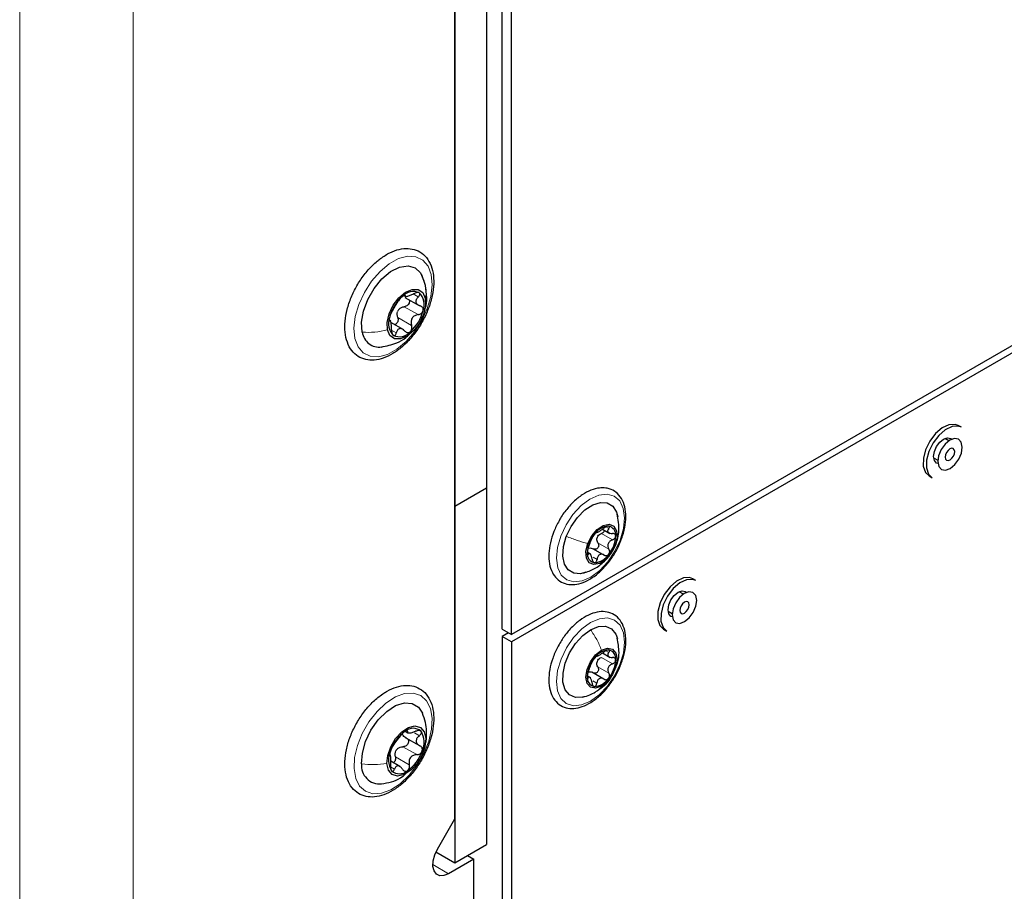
# Paper-space layout 'Blatt2' of a CAD drawing. Header units: millimetres. Extents: x 5 to 418, y 2 to 292.
# Tile 71 of 88: x 283 to 306, y 114 to 134. Entities that reach past the tile are written whole.
import ezdxf

# ---------------------------------------------------------------- set-up
doc = ezdxf.new("R2010")
doc.units = ezdxf.units.MM

psp = doc.layouts.new('Blatt2')

# ---------------------------------------------------------------- linework, layer by layer
at = {"color": 7, "linetype": 'Continuous', "lineweight": 18}
for p, q in [((283.452, 73.745), (283.452, 216.639)), ((285.997, 216.639), (285.997, 73.745)), ((292.275, 127.59), (292.39, 127.524)), ((292.076, 127.305), (292.388, 127.126)), ((291.739, 126.993), (291.748, 126.988)), ((291.928, 127.062), (292.239, 126.883)), ((291.792, 126.775), (291.896, 126.715)), ((296.596, 122.367), (296.659, 122.33)), ((296.496, 122.219), (296.744, 122.076)), ((296.418, 122.01), (296.665, 121.867)), ((296.816, 121.981), (296.804, 121.953)), ((296.181, 121.769), (296.205, 121.755)), ((296.308, 121.687), (296.397, 121.636)), ((296.598, 119.589), (296.662, 119.552)), ((296.414, 119.228), (296.661, 119.085)), ((296.495, 119.436), (296.743, 119.294)), ((296.181, 118.997), (296.204, 118.984)), ((296.303, 118.91), (296.392, 118.858)), ((292.122, 117.795), (292.147, 117.781)), ((292.303, 117.745), (292.413, 117.682)), ((292.575, 117.787), (292.556, 117.621)), ((292.045, 117.437), (292.356, 117.258)), ((291.877, 117.212), (292.188, 117.032)), ((291.768, 116.982), (291.854, 116.932)), ((292.715, 114.791), (293.068, 114.587))]:
    psp.add_line(p, q, dxfattribs=at)
at = {"color": 7, "linetype": 'Continuous', "lineweight": 25}
for p, q in [((293.21, 115.818), (293.21, 211.821)), ((293.917, 211.266), (293.917, 123.242)), ((293.21, 210.857), (293.21, 122.834)), ((294.271, 120.074), (294.271, 166.617)), ((294.483, 119.952), (294.483, 166.495)), ((317.732, 133.374), (294.483, 119.952)), ((317.732, 133.21), (294.483, 119.789)), ((292.55, 127.777), (292.467, 128.02)), ((292.081, 127.548), (292.12, 127.525)), ((292.09, 127.514), (292.407, 127.331)), ((291.776, 126.979), (291.741, 126.999)), ((292.063, 126.784), (291.777, 126.95)), ((304.567, 124.599), (304.496, 124.64)), ((304.288, 124.295), (304.195, 124.349)), ((303.945, 123.916), (304.038, 123.862)), ((303.844, 123.509), (303.914, 123.468)), ((293.21, 122.834), (293.917, 123.242)), ((293.917, 123.242), (293.917, 115.24)), ((293.21, 122.834), (293.21, 114.832)), ((296.522, 122.317), (296.688, 122.221)), ((296.311, 121.875), (296.559, 121.732)), ((296.261, 121.752), (296.189, 121.794)), ((298.613, 121.162), (298.543, 121.203)), ((298.334, 120.858), (298.241, 120.912)), ((297.991, 120.479), (298.084, 120.425)), ((294.271, 120.074), (294.483, 119.952)), ((294.412, 119.993), (294.271, 119.911)), ((294.483, 119.789), (294.271, 119.911)), ((294.271, 119.911), (294.271, 94.5)), ((297.89, 120.072), (297.96, 120.031)), ((294.483, 119.789), (294.483, 94.378)), ((296.521, 119.538), (296.691, 119.44)), ((296.258, 118.98), (296.187, 119.021)), ((296.552, 118.953), (296.279, 119.111)), ((292.098, 117.782), (292.155, 117.75)), ((292.099, 117.644), (292.416, 117.461)), ((291.972, 116.995), (291.773, 117.11)), ((292.818, 115.14), (293.21, 115.818)), ((292.786, 115.077), (293.21, 114.832)), ((292.786, 115.077), (292.786, 115.077)), ((293.21, 114.832), (293.917, 115.24)), ((293.634, 114.914), (293.068, 114.587)), ((293.493, 114.995), (293.634, 114.914)), ((293.634, 84.093), (293.634, 114.914))]:
    psp.add_line(p, q, dxfattribs=at)
at = {"color": 7, "linetype": 'Continuous', "lineweight": 18, "flags": 128}
for points in [[(292.68, 128.024), (292.701, 127.794), (292.671, 127.535), (292.591, 127.263), (292.468, 126.993), (292.306, 126.742), (292.117, 126.524), (291.911, 126.352), (291.7, 126.235), (291.496, 126.181), (291.311, 126.192), (291.155, 126.268), (291.039, 126.405), (290.968, 126.594), (290.947, 126.825), (290.977, 127.084), (291.056, 127.356), (291.18, 127.625), (291.341, 127.876), (291.531, 128.094), (291.737, 128.266), (291.948, 128.383), (292.152, 128.437), (292.337, 128.426), (292.492, 128.35), (292.609, 128.214), (292.68, 128.024)], [(296.918, 122.072), (296.799, 121.818), (296.643, 121.585), (296.46, 121.388), (296.262, 121.241), (296.064, 121.153), (295.879, 121.131), (295.719, 121.175), (295.595, 121.284), (295.516, 121.45), (295.487, 121.661), (295.51, 121.903), (295.583, 122.159), (295.702, 122.413), (295.858, 122.646), (296.041, 122.843), (296.238, 122.99), (296.436, 123.078), (296.622, 123.1), (296.782, 123.056), (296.906, 122.947), (296.985, 122.781), (297.014, 122.57), (296.991, 122.328), (296.918, 122.072)], [(296.249, 118.456), (296.051, 118.373), (295.867, 118.355), (295.709, 118.405), (295.588, 118.518), (295.512, 118.687), (295.487, 118.9), (295.513, 119.144), (295.59, 119.401), (295.712, 119.653), (295.87, 119.884), (296.054, 120.078), (296.252, 120.222), (296.45, 120.306), (296.634, 120.323), (296.792, 120.274), (296.913, 120.161), (296.988, 119.992), (297.014, 119.778), (296.988, 119.535), (296.911, 119.278), (296.789, 119.025), (296.631, 118.794), (296.446, 118.6), (296.249, 118.456)], [(292.699, 118.078), (292.686, 117.827), (292.624, 117.557), (292.514, 117.285), (292.365, 117.026), (292.184, 116.796), (291.983, 116.606), (291.772, 116.47), (291.564, 116.393), (291.371, 116.382), (291.204, 116.436), (291.074, 116.553), (290.987, 116.726), (290.949, 116.944), (290.961, 117.194), (291.024, 117.464), (291.133, 117.736), (291.283, 117.995), (291.464, 118.226), (291.665, 118.415), (291.876, 118.552), (292.084, 118.628), (292.277, 118.639), (292.443, 118.585), (292.574, 118.468), (292.661, 118.296), (292.699, 118.078)]]:
    psp.add_lwpolyline(points, dxfattribs=at)
at = {"color": 7, "linetype": 'Continuous', "lineweight": 25, "flags": 128}
for points in [[(291.134, 126.732), (291.118, 126.955), (291.16, 127.206), (291.255, 127.466), (291.397, 127.713), (291.573, 127.927), (291.769, 128.092), (291.97, 128.192), (292.159, 128.222), (292.321, 128.177), (292.442, 128.062), (292.514, 127.886)], [(291.696, 126.782), (291.689, 126.953), (291.734, 127.146), (291.826, 127.337), (291.953, 127.505), (292.101, 127.629), (292.251, 127.693), (292.385, 127.69), (292.488, 127.621), (292.546, 127.493)], [(292.546, 127.493), (292.553, 127.322), (292.508, 127.13), (292.416, 126.938), (292.288, 126.77), (292.141, 126.647), (291.991, 126.583), (291.856, 126.585), (291.754, 126.655), (291.696, 126.782)], [(304.496, 124.64), (304.426, 124.666), (304.287, 124.658), (304.135, 124.586), (303.988, 124.459)], [(304.567, 124.599), (304.496, 124.625), (304.358, 124.617), (304.206, 124.545), (304.059, 124.418)], [(303.988, 124.459), (303.86, 124.291), (303.766, 124.098), (303.715, 123.904), (303.714, 123.728), (303.762, 123.589), (303.844, 123.509)], [(304.059, 124.418), (303.931, 124.25), (303.836, 124.058), (303.786, 123.863), (303.785, 123.687), (303.833, 123.548), (303.914, 123.468)], [(303.944, 123.944), (303.961, 124.054), (304.01, 124.167), (304.083, 124.266), (304.17, 124.336), (304.257, 124.366), (304.33, 124.352), (304.355, 124.331)], [(304.203, 124.222), (304.115, 124.101), (304.056, 123.963), (304.037, 123.83), (304.059, 123.722), (304.12, 123.655), (304.21, 123.639), (304.315, 123.678), (304.42, 123.764), (304.508, 123.885), (304.567, 124.022), (304.586, 124.155), (304.564, 124.264), (304.503, 124.331), (304.413, 124.346), (304.308, 124.308), (304.203, 124.222)], [(304.27, 124.081), (304.235, 124.034), (304.213, 123.981), (304.205, 123.93), (304.214, 123.888), (304.237, 123.862), (304.272, 123.856), (304.313, 123.871), (304.353, 123.904), (304.387, 123.951), (304.41, 124.004), (304.417, 124.056), (304.409, 124.097), (304.385, 124.123), (304.351, 124.129), (304.31, 124.114), (304.27, 124.081)], [(304.04, 123.785), (304.01, 123.797), (303.961, 123.854), (303.944, 123.944)], [(295.707, 122.151), (295.814, 122.376), (295.957, 122.579), (296.123, 122.745), (296.3, 122.86), (296.473, 122.915), (296.627, 122.905), (296.752, 122.831), (296.835, 122.699), (296.864, 122.59)], [(296.192, 121.993), (296.28, 122.164), (296.402, 122.306), (296.538, 122.397), (296.668, 122.424), (296.772, 122.382), (296.835, 122.278), (296.846, 122.127), (296.804, 121.953)], [(296.145, 121.347), (296.028, 121.316), (295.874, 121.326), (295.749, 121.4), (295.666, 121.532), (295.629, 121.712), (295.643, 121.924), (295.707, 122.151)], [(296.804, 121.953), (296.715, 121.781), (296.594, 121.639), (296.458, 121.548), (296.328, 121.521), (296.224, 121.563), (296.161, 121.668), (296.15, 121.818), (296.192, 121.993)], [(298.543, 121.203), (298.472, 121.229), (298.333, 121.221), (298.182, 121.149), (298.034, 121.022)], [(298.034, 121.022), (297.906, 120.853), (297.812, 120.661), (297.761, 120.467), (297.76, 120.29), (297.808, 120.152), (297.89, 120.072)], [(298.613, 121.162), (298.542, 121.188), (298.404, 121.18), (298.252, 121.108), (298.105, 120.981)], [(298.105, 120.981), (297.977, 120.813), (297.883, 120.621), (297.832, 120.426), (297.831, 120.25), (297.879, 120.111), (297.96, 120.031)], [(297.99, 120.507), (298.007, 120.617), (298.056, 120.73), (298.13, 120.829), (298.216, 120.899), (298.303, 120.929), (298.376, 120.915), (298.402, 120.894)], [(298.249, 120.785), (298.161, 120.664), (298.103, 120.526), (298.083, 120.393), (298.105, 120.285), (298.166, 120.218), (298.256, 120.202), (298.361, 120.241), (298.466, 120.327), (298.554, 120.448), (298.613, 120.585), (298.632, 120.718), (298.61, 120.827), (298.549, 120.894), (298.459, 120.909), (298.354, 120.871), (298.249, 120.785)], [(298.316, 120.644), (298.282, 120.597), (298.259, 120.544), (298.252, 120.493), (298.26, 120.451), (298.284, 120.425), (298.318, 120.419), (298.359, 120.434), (298.399, 120.467), (298.434, 120.514), (298.456, 120.567), (298.464, 120.619), (298.455, 120.66), (298.432, 120.686), (298.397, 120.692), (298.356, 120.677), (298.316, 120.644)], [(298.086, 120.348), (298.056, 120.36), (298.007, 120.417), (297.99, 120.507)], [(296.252, 120.059), (296.427, 120.13), (296.588, 120.138), (296.722, 120.081), (296.817, 119.963), (296.853, 119.866)], [(296.087, 118.552), (296.074, 118.548), (295.913, 118.541), (295.779, 118.598), (295.684, 118.715), (295.634, 118.883), (295.635, 119.088), (295.685, 119.313), (295.781, 119.54), (295.915, 119.751), (296.076, 119.929), (296.252, 120.059)], [(296.497, 118.792), (296.363, 118.746), (296.25, 118.768), (296.174, 118.856), (296.148, 118.995), (296.175, 119.165), (296.251, 119.34), (296.365, 119.493), (296.499, 119.601)], [(296.499, 119.601), (296.633, 119.647), (296.746, 119.625), (296.822, 119.537), (296.848, 119.398), (296.821, 119.227), (296.745, 119.053), (296.631, 118.9), (296.497, 118.792)], [(291.118, 117.053), (291.135, 117.294), (291.207, 117.553), (291.329, 117.808), (291.491, 118.039), (291.681, 118.228), (291.882, 118.358), (292.078, 118.419), (292.253, 118.407), (292.394, 118.322), (292.483, 118.186)], [(291.686, 117.057), (291.703, 117.241), (291.771, 117.436), (291.88, 117.62), (292.019, 117.77), (292.17, 117.867), (292.315, 117.901), (292.437, 117.868), (292.52, 117.77), (292.556, 117.621)], [(292.556, 117.621), (292.539, 117.437), (292.471, 117.242), (292.361, 117.059), (292.223, 116.909), (292.072, 116.811), (291.927, 116.777), (291.805, 116.811), (291.721, 116.908), (291.686, 117.057)], [(293.068, 114.587), (292.966, 114.546), (292.872, 114.543), (292.795, 114.579), (292.742, 114.651), (292.717, 114.752), (292.722, 114.875), (292.757, 115.008), (292.818, 115.14)]]:
    psp.add_lwpolyline(points, dxfattribs=at)
at = {"color": 7, "linetype": 'Continuous', "lineweight": 25}
for centre, radius, start, end in [((292.279, 127.318), 0.326, 65.7891, 138.5801), ((292.155, 127.352), 0.369, 338.9589, 45.6802), ((292.635, 126.84), 0.918, 130.8794, 166.3752), ((292.228, 127.047), 0.337, 142.9641, 154.2905), ((291.607, 127.435), 0.918, 310.8794, 346.3752), ((292.087, 126.924), 0.369, 158.9589, 225.6802), ((291.513, 126.778), 0.381, 186.8175, 278.2396), ((291.963, 126.957), 0.326, 245.7891, 318.5801), ((296.686, 121.965), 0.42, 94.6094, 146.9399), ((296.623, 122.19), 0.195, 351.6497, 81.3336), ((296.864, 121.759), 0.685, 140.6693, 178.0158), ((296.636, 122.043), 0.251, 152.3659, 166.3191), ((296.132, 122.186), 0.685, 320.6693, 358.0158), ((296.373, 121.755), 0.195, 171.6497, 261.3336), ((296.309, 121.981), 0.42, 274.6094, 326.9399), ((296.681, 119.198), 0.409, 93.2645, 146.5132), ((296.62, 119.412), 0.198, 350.6264, 79.1932), ((296.87, 118.981), 0.691, 140.1666, 177.2709), ((296.635, 119.258), 0.253, 151.787, 165.6505), ((296.125, 119.412), 0.691, 320.1666, 357.2709), ((296.375, 118.981), 0.198, 170.6264, 259.1932), ((296.315, 119.195), 0.409, 273.2645, 326.5132), ((292.605, 117.058), 0.884, 125.0837, 161.5171), ((292.274, 117.587), 0.263, 47.7821, 132.3964), ((292.051, 117.538), 0.468, 334.8971, 31.3585), ((292.191, 117.14), 0.468, 154.8971, 211.3585), ((292.165, 117.177), 0.324, 137.4895, 149.1114), ((291.637, 117.62), 0.884, 305.0837, 341.5171), ((291.526, 117.01), 0.41, 173.9051, 275.1173), ((291.968, 117.091), 0.263, 227.7821, 312.3964)]:
    psp.add_arc(centre, radius, start, end, dxfattribs=at)
for points, knots in [([(291.47, 128.328), (291.435, 128.296), (291.331, 128.205), (291.172, 128.023), (291.009, 127.778), (290.879, 127.514), (290.788, 127.243), (290.74, 126.976), (290.74, 126.725), (290.79, 126.5), (290.889, 126.315), (291.034, 126.182), (291.21, 126.111), (291.403, 126.099), (291.607, 126.144), (291.818, 126.244), (292.028, 126.397), (292.226, 126.595), (292.401, 126.828), (292.547, 127.085), (292.656, 127.354), (292.723, 127.624), (292.744, 127.884), (292.716, 128.122), (292.639, 128.326), (292.512, 128.483), (292.348, 128.582), (292.161, 128.619), (291.961, 128.599), (291.752, 128.522), (291.587, 128.422), (291.495, 128.347), (291.47, 128.328)], [0, 0, 0, 0, 0.018564, 0.053654, 0.088703, 0.123744, 0.158854, 0.194114, 0.229616, 0.265366, 0.300849, 0.335101, 0.367929, 0.400377, 0.433594, 0.468023, 0.503118, 0.538277, 0.573351, 0.608386, 0.643461, 0.678643, 0.71403, 0.749683, 0.785387, 0.820288, 0.853655, 0.886181, 0.918928, 0.952858, 0.98775, 1, 1, 1, 1]), ([(292.412, 127.615), (292.405, 127.619), (292.39, 127.626), (292.357, 127.623), (292.32, 127.613), (292.297, 127.601), (292.285, 127.595)], [0, 0, 0, 0, 0.249858, 0.4994668, 0.7490113, 1, 1, 1, 1]), ([(292.39, 127.524), (292.398, 127.532), (292.414, 127.549), (292.426, 127.576), (292.428, 127.6), (292.417, 127.61), (292.412, 127.615)], [0, 0, 0, 0, 0.249806, 0.5000545, 0.7503094, 1, 1, 1, 1]), ([(292.529, 127.223), (292.535, 127.236), (292.577, 127.323), (292.585, 127.517), (292.562, 127.688), (292.55, 127.777)], [0, 0, 0, 0, 0.077167, 0.51343, 1, 1, 1, 1]), ([(291.794, 127.184), (291.803, 127.2), (291.817, 127.224), (291.842, 127.269), (291.863, 127.305), (291.886, 127.341), (291.915, 127.385), (291.932, 127.411), (291.942, 127.427)], [0, 0, 0, 0, 0.249219, 0.374357, 0.498947, 0.62402, 0.749767, 1, 1, 1, 1]), ([(292.034, 127.534), (292.025, 127.526), (292.006, 127.509), (291.98, 127.479), (291.957, 127.451), (291.947, 127.435), (291.942, 127.427)], [0, 0, 0, 0, 0.24999, 0.499611, 0.749127, 1, 1, 1, 1]), ([(292.093, 127.553), (292.093, 127.557), (292.092, 127.563), (292.08, 127.563), (292.061, 127.555), (292.043, 127.541), (292.034, 127.534)], [0, 0, 0, 0, 0.249853, 0.499901, 0.750114, 1, 1, 1, 1]), ([(292.177, 127.463), (292.182, 127.454), (292.192, 127.435), (292.19, 127.399), (292.175, 127.364), (292.148, 127.334), (292.114, 127.313), (292.089, 127.308), (292.076, 127.305)], [0, 0, 0, 0, 0.160342, 0.327739, 0.495267, 0.663677, 0.831498, 1, 1, 1, 1]), ([(292.093, 127.553), (292.094, 127.546), (292.095, 127.535), (292.116, 127.534), (292.141, 127.537), (292.173, 127.546), (292.222, 127.563), (292.26, 127.582), (292.285, 127.595)], [0, 0, 0, 0, 0.24922, 0.374358, 0.498948, 0.624021, 0.749768, 1, 1, 1, 1]), ([(292.39, 127.524), (292.372, 127.506), (292.346, 127.479), (292.333, 127.438), (292.333, 127.407), (292.346, 127.379), (292.375, 127.345), (292.41, 127.331), (292.434, 127.322)], [0, 0, 0, 0, 0.249194, 0.37433, 0.498925, 0.624004, 0.749757, 1, 1, 1, 1]), ([(291.794, 127.184), (291.79, 127.177), (291.781, 127.162), (291.767, 127.13), (291.753, 127.093), (291.746, 127.068), (291.743, 127.056)], [0, 0, 0, 0, 0.249816, 0.499908, 0.75012, 1, 1, 1, 1]), ([(291.928, 127.062), (291.922, 127.084), (291.91, 127.126), (291.92, 127.171), (291.925, 127.193)], [0, 0, 0, 0, 0.500646, 1, 1, 1, 1]), ([(291.959, 127.25), (291.977, 127.264), (292.012, 127.293), (292.055, 127.301), (292.076, 127.305)], [0, 0, 0, 0, 0.49811, 1, 1, 1, 1]), ([(292.388, 127.126), (292.4, 127.128), (292.425, 127.134), (292.459, 127.155), (292.486, 127.184), (292.495, 127.207), (292.499, 127.219)], [0, 0, 0, 0, 0.249816, 0.499908, 0.75012, 1, 1, 1, 1]), ([(292.499, 127.219), (292.5, 127.231), (292.503, 127.255), (292.49, 127.286), (292.466, 127.31), (292.444, 127.318), (292.434, 127.322)], [0, 0, 0, 0, 0.250032, 0.499632, 0.749228, 1, 1, 1, 1]), ([(291.743, 127.056), (291.741, 127.045), (291.736, 127.022), (291.736, 126.999), (291.74, 126.986), (291.745, 126.987), (291.748, 126.988)], [0, 0, 0, 0, 0.250032, 0.499632, 0.749228, 1, 1, 1, 1]), ([(291.792, 126.786), (291.792, 126.814), (291.791, 126.857), (291.785, 126.909), (291.779, 126.943), (291.772, 126.968), (291.762, 126.99), (291.754, 126.989), (291.748, 126.988)], [0, 0, 0, 0, 0.249194, 0.37433, 0.498925, 0.624004, 0.749757, 1, 1, 1, 1]), ([(291.928, 127.062), (291.931, 127.05), (291.938, 127.025), (291.935, 126.985), (291.921, 126.948), (291.898, 126.92), (291.874, 126.904), (291.859, 126.904), (291.855, 126.904)], [0, 0, 0, 0, 0.186923, 0.372404, 0.558742, 0.744916, 0.931232, 1, 1, 1, 1]), ([(292.388, 127.126), (292.361, 127.12), (292.321, 127.111), (292.276, 127.077), (292.249, 127.045), (292.232, 127.006), (292.222, 126.95), (292.233, 126.91), (292.239, 126.883)], [0, 0, 0, 0, 0.2492191, 0.3743567, 0.4989469, 0.6240198, 0.7497675, 1, 1, 1, 1]), ([(291.792, 126.786), (291.792, 126.773), (291.792, 126.747), (291.799, 126.709), (291.811, 126.677), (291.824, 126.665), (291.83, 126.66)], [0, 0, 0, 0, 0.249806, 0.5000545, 0.7503094, 1, 1, 1, 1]), ([(292.089, 126.757), (292.071, 126.774), (292.043, 126.8), (292.002, 126.813), (291.971, 126.813), (291.945, 126.801), (291.916, 126.773), (291.904, 126.738), (291.896, 126.715)], [0, 0, 0, 0, 0.24922, 0.374358, 0.498948, 0.624021, 0.749768, 1, 1, 1, 1]), ([(292.089, 126.757), (292.097, 126.749), (292.114, 126.732), (292.145, 126.721), (292.178, 126.722), (292.198, 126.735), (292.207, 126.741)], [0, 0, 0, 0, 0.249853, 0.499901, 0.750114, 1, 1, 1, 1]), ([(292.207, 126.741), (292.216, 126.75), (292.233, 126.768), (292.246, 126.805), (292.249, 126.845), (292.242, 126.87), (292.239, 126.883)], [0, 0, 0, 0, 0.24999, 0.499611, 0.749127, 1, 1, 1, 1]), ([(291.559, 126.399), (291.676, 126.424), (291.87, 126.466), (292.08, 126.573), (292.154, 126.653), (292.174, 126.675)], [0, 0, 0, 0, 0.52358, 0.872617, 1, 1, 1, 1]), ([(291.83, 126.66), (291.836, 126.657), (291.849, 126.651), (291.869, 126.662), (291.886, 126.683), (291.893, 126.705), (291.896, 126.715)], [0, 0, 0, 0, 0.249858, 0.499467, 0.749011, 1, 1, 1, 1]), ([(296.558, 123.241), (296.523, 123.241), (296.427, 123.242), (296.26, 123.197), (296.063, 123.092), (295.869, 122.936), (295.695, 122.736), (295.585, 122.587), (295.546, 122.505), (295.546, 122.505)], [0, 0, 0, 0, 0.0988425, 0.2738954, 0.4532697, 0.6355781, 0.8177831, 0.9996087, 1, 1, 1, 1]), ([(296.928, 122.059), (296.943, 122.094), (296.993, 122.212), (297.036, 122.416), (297.051, 122.655), (297.014, 122.87), (296.928, 123.049), (296.796, 123.175), (296.663, 123.23), (296.581, 123.239), (296.558, 123.241)], [0, 0, 0, 0, 0.062397, 0.210638, 0.359806, 0.510147, 0.660171, 0.805474, 0.944303, 1, 1, 1, 1]), ([(296.823, 121.979), (296.838, 122.024), (296.869, 122.12), (296.903, 122.351), (296.872, 122.529), (296.851, 122.651)], [0, 0, 0, 0, 0.218411, 0.464296, 1, 1, 1, 1]), ([(295.546, 122.505), (295.504, 122.424), (295.42, 122.262), (295.344, 122.009), (295.309, 121.763), (295.323, 121.535), (295.384, 121.345), (295.491, 121.196), (295.635, 121.1), (295.808, 121.062), (295.994, 121.081), (296.188, 121.156), (296.384, 121.285), (296.572, 121.461), (296.738, 121.674), (296.86, 121.879), (296.91, 122.01), (296.928, 122.059)], [0, 0, 0, 0, 0.069694, 0.139695, 0.210041, 0.280919, 0.352168, 0.41518, 0.482241, 0.54727, 0.612528, 0.680195, 0.7498, 0.819869, 0.889789, 0.959614, 1, 1, 1, 1]), ([(296.389, 122.241), (296.393, 122.241), (296.399, 122.24), (296.42, 122.252), (296.442, 122.264), (296.468, 122.28), (296.506, 122.304), (296.533, 122.324), (296.551, 122.337)], [0, 0, 0, 0, 0.249199, 0.374336, 0.49893, 0.624007, 0.749759, 1, 1, 1, 1]), ([(296.653, 122.383), (296.645, 122.383), (296.631, 122.382), (296.603, 122.371), (296.575, 122.356), (296.559, 122.344), (296.551, 122.337)], [0, 0, 0, 0, 0.249991, 0.499611, 0.749127, 1, 1, 1, 1]), ([(296.659, 122.33), (296.649, 122.317), (296.635, 122.296), (296.634, 122.27), (296.642, 122.251), (296.658, 122.236), (296.69, 122.221), (296.721, 122.219), (296.742, 122.218)], [0, 0, 0, 0, 0.249201, 0.374338, 0.498932, 0.624008, 0.74976, 1, 1, 1, 1]), ([(296.659, 122.33), (296.663, 122.337), (296.672, 122.35), (296.676, 122.366), (296.67, 122.379), (296.658, 122.382), (296.653, 122.383)], [0, 0, 0, 0, 0.249852, 0.499902, 0.750115, 1, 1, 1, 1]), ([(296.204, 121.897), (296.21, 121.915), (296.22, 121.941), (296.235, 121.984), (296.246, 122.016), (296.258, 122.045), (296.272, 122.08), (296.278, 122.096), (296.282, 122.106)], [0, 0, 0, 0, 0.2491679, 0.3743031, 0.4989033, 0.6239875, 0.7497462, 1, 1, 1, 1]), ([(296.334, 122.194), (296.328, 122.185), (296.315, 122.168), (296.3, 122.143), (296.288, 122.121), (296.284, 122.111), (296.282, 122.106)], [0, 0, 0, 0, 0.250033, 0.499632, 0.749228, 1, 1, 1, 1]), ([(296.389, 122.241), (296.387, 122.241), (296.383, 122.242), (296.371, 122.233), (296.354, 122.217), (296.341, 122.201), (296.334, 122.194)], [0, 0, 0, 0, 0.249815, 0.499908, 0.75012, 1, 1, 1, 1]), ([(296.418, 122.01), (296.409, 122.024), (296.393, 122.052), (296.393, 122.086), (296.392, 122.102)], [0, 0, 0, 0, 0.50155, 1, 1, 1, 1]), ([(296.414, 122.159), (296.425, 122.172), (296.448, 122.198), (296.48, 122.212), (296.496, 122.219)], [0, 0, 0, 0, 0.498459, 1, 1, 1, 1]), ([(296.566, 122.291), (296.565, 122.287), (296.563, 122.274), (296.549, 122.253), (296.525, 122.232), (296.506, 122.223), (296.496, 122.219)], [0, 0, 0, 0, 0.132257, 0.42179, 0.71031, 1, 1, 1, 1]), ([(296.816, 122.162), (296.815, 122.17), (296.812, 122.187), (296.795, 122.205), (296.771, 122.216), (296.752, 122.217), (296.742, 122.218)], [0, 0, 0, 0, 0.2498571, 0.4994664, 0.7490114, 1, 1, 1, 1]), ([(296.744, 122.076), (296.754, 122.08), (296.773, 122.089), (296.796, 122.11), (296.813, 122.136), (296.815, 122.153), (296.816, 122.162)], [0, 0, 0, 0, 0.249807, 0.500055, 0.750309, 1, 1, 1, 1]), ([(296.094, 121.33), (296.178, 121.359), (296.349, 121.418), (296.566, 121.585), (296.734, 121.782), (296.795, 121.917), (296.823, 121.979)], [0, 0, 0, 0, 0.262343, 0.53393, 0.786595, 1, 1, 1, 1]), ([(296.204, 121.897), (296.2, 121.889), (296.194, 121.873), (296.186, 121.843), (296.181, 121.811), (296.18, 121.792), (296.18, 121.783)], [0, 0, 0, 0, 0.249807, 0.500055, 0.750309, 1, 1, 1, 1]), ([(296.227, 121.892), (296.241, 121.893), (296.27, 121.896), (296.298, 121.882), (296.311, 121.875)], [0, 0, 0, 0, 0.498457, 1, 1, 1, 1]), ([(296.418, 122.01), (296.422, 122.001), (296.432, 121.984), (296.436, 121.953), (296.43, 121.922), (296.415, 121.894), (296.392, 121.873), (296.365, 121.863), (296.337, 121.863), (296.32, 121.871), (296.311, 121.875)], [0, 0, 0, 0, 0.125193, 0.249438, 0.374279, 0.499024, 0.623869, 0.749369, 0.87443, 1, 1, 1, 1]), ([(296.744, 122.076), (296.723, 122.066), (296.692, 122.052), (296.662, 122.019), (296.645, 121.99), (296.638, 121.958), (296.64, 121.914), (296.655, 121.886), (296.665, 121.867)], [0, 0, 0, 0, 0.249168, 0.374303, 0.498903, 0.623987, 0.749746, 1, 1, 1, 1]), ([(296.18, 121.783), (296.18, 121.775), (296.181, 121.76), (296.188, 121.748), (296.196, 121.746), (296.202, 121.752), (296.205, 121.755)], [0, 0, 0, 0, 0.249857, 0.499466, 0.749011, 1, 1, 1, 1]), ([(296.289, 121.643), (296.284, 121.665), (296.277, 121.698), (296.262, 121.733), (296.25, 121.754), (296.238, 121.766), (296.222, 121.772), (296.212, 121.762), (296.205, 121.755)], [0, 0, 0, 0, 0.249201, 0.374338, 0.498932, 0.624008, 0.74976, 1, 1, 1, 1]), ([(296.559, 121.732), (296.541, 121.741), (296.514, 121.753), (296.476, 121.751), (296.45, 121.741), (296.428, 121.723), (296.406, 121.69), (296.401, 121.657), (296.397, 121.636)], [0, 0, 0, 0, 0.249199, 0.374336, 0.49893, 0.624007, 0.749759, 1, 1, 1, 1]), ([(296.559, 121.732), (296.567, 121.728), (296.584, 121.72), (296.612, 121.72), (296.64, 121.73), (296.654, 121.744), (296.661, 121.752)], [0, 0, 0, 0, 0.249815, 0.499908, 0.75012, 1, 1, 1, 1]), ([(296.661, 121.752), (296.667, 121.761), (296.678, 121.778), (296.683, 121.81), (296.679, 121.841), (296.67, 121.858), (296.665, 121.867)], [0, 0, 0, 0, 0.250033, 0.499632, 0.749228, 1, 1, 1, 1]), ([(296.289, 121.643), (296.291, 121.633), (296.295, 121.612), (296.307, 121.586), (296.324, 121.567), (296.337, 121.564), (296.343, 121.562)], [0, 0, 0, 0, 0.249852, 0.499902, 0.750115, 1, 1, 1, 1]), ([(296.343, 121.562), (296.35, 121.563), (296.363, 121.565), (296.38, 121.582), (296.392, 121.606), (296.395, 121.626), (296.397, 121.636)], [0, 0, 0, 0, 0.2499907, 0.4996106, 0.7491271, 1, 1, 1, 1]), ([(297.043, 119.819), (297.042, 119.859), (297.038, 119.976), (296.995, 120.149), (296.895, 120.314), (296.752, 120.424), (296.582, 120.473), (296.397, 120.462), (296.204, 120.396), (296.007, 120.277), (295.819, 120.107), (295.674, 119.939), (295.607, 119.824), (295.586, 119.788)], [0, 0, 0, 0, 0.054399, 0.157962, 0.260899, 0.359787, 0.454871, 0.549709, 0.647776, 0.748989, 0.851204, 0.953231, 1, 1, 1, 1]), ([(295.586, 119.788), (295.56, 119.747), (295.484, 119.628), (295.397, 119.414), (295.329, 119.162), (295.308, 118.92), (295.336, 118.7), (295.413, 118.514), (295.539, 118.378), (295.699, 118.302), (295.878, 118.286), (296.068, 118.327), (296.264, 118.423), (296.458, 118.572), (296.62, 118.738), (296.703, 118.863), (296.735, 118.912)], [0, 0, 0, 0, 0.041495, 0.118273, 0.195268, 0.272709, 0.350758, 0.4289, 0.504994, 0.577595, 0.648811, 0.721399, 0.796756, 0.873608, 0.950545, 1, 1, 1, 1]), ([(296.735, 118.912), (296.754, 118.938), (296.826, 119.037), (296.919, 119.234), (297.006, 119.485), (297.04, 119.682), (297.043, 119.789), (297.043, 119.819)], [0, 0, 0, 0, 0.095053, 0.3621, 0.629655, 0.898387, 1, 1, 1, 1]), ([(296.819, 119.229), (296.833, 119.257), (296.882, 119.355), (296.902, 119.58), (296.87, 119.765), (296.851, 119.872)], [0, 0, 0, 0, 0.140148, 0.502923, 1, 1, 1, 1]), ([(296.393, 119.469), (296.392, 119.47), (296.388, 119.47), (296.376, 119.462), (296.359, 119.447), (296.346, 119.431), (296.339, 119.424)], [0, 0, 0, 0, 0.249807, 0.500055, 0.750309, 1, 1, 1, 1]), ([(296.393, 119.469), (296.397, 119.469), (296.403, 119.468), (296.425, 119.479), (296.446, 119.49), (296.472, 119.506), (296.51, 119.529), (296.537, 119.549), (296.555, 119.562)], [0, 0, 0, 0, 0.249168, 0.374303, 0.498903, 0.623987, 0.749746, 1, 1, 1, 1]), ([(296.658, 119.606), (296.65, 119.606), (296.636, 119.606), (296.608, 119.596), (296.58, 119.581), (296.564, 119.568), (296.555, 119.562)], [0, 0, 0, 0, 0.250033, 0.4996315, 0.7492277, 1, 1, 1, 1]), ([(296.662, 119.552), (296.653, 119.538), (296.638, 119.518), (296.637, 119.491), (296.644, 119.472), (296.66, 119.457), (296.691, 119.441), (296.722, 119.438), (296.743, 119.437)], [0, 0, 0, 0, 0.249199, 0.374336, 0.49893, 0.624007, 0.749759, 1, 1, 1, 1]), ([(296.662, 119.552), (296.667, 119.559), (296.676, 119.572), (296.68, 119.589), (296.675, 119.602), (296.663, 119.605), (296.658, 119.606)], [0, 0, 0, 0, 0.2498147, 0.4999078, 0.7501201, 1, 1, 1, 1]), ([(296.205, 119.127), (296.211, 119.145), (296.221, 119.171), (296.236, 119.213), (296.248, 119.245), (296.26, 119.274), (296.275, 119.309), (296.282, 119.325), (296.286, 119.336)], [0, 0, 0, 0, 0.249201, 0.374338, 0.498932, 0.624008, 0.74976, 1, 1, 1, 1]), ([(296.339, 119.424), (296.333, 119.415), (296.32, 119.398), (296.304, 119.373), (296.292, 119.351), (296.288, 119.341), (296.286, 119.336)], [0, 0, 0, 0, 0.249857, 0.499466, 0.749011, 1, 1, 1, 1]), ([(296.414, 119.228), (296.419, 119.219), (296.428, 119.202), (296.431, 119.17), (296.426, 119.139), (296.41, 119.111), (296.387, 119.091), (296.36, 119.081), (296.332, 119.082), (296.315, 119.09), (296.307, 119.094)], [0, 0, 0, 0, 0.125221, 0.249481, 0.374324, 0.499061, 0.623895, 0.749387, 0.87444, 1, 1, 1, 1]), ([(296.414, 119.228), (296.406, 119.242), (296.39, 119.27), (296.39, 119.304), (296.39, 119.321)], [0, 0, 0, 0, 0.501552, 1, 1, 1, 1]), ([(296.412, 119.378), (296.424, 119.391), (296.447, 119.416), (296.479, 119.43), (296.495, 119.436)], [0, 0, 0, 0, 0.498457, 1, 1, 1, 1]), ([(296.743, 119.294), (296.722, 119.284), (296.691, 119.27), (296.66, 119.238), (296.643, 119.208), (296.636, 119.176), (296.637, 119.132), (296.652, 119.104), (296.661, 119.085)], [0, 0, 0, 0, 0.249201, 0.3743378, 0.4989316, 0.6240084, 0.74976, 1, 1, 1, 1]), ([(296.816, 119.379), (296.815, 119.388), (296.813, 119.404), (296.796, 119.423), (296.772, 119.435), (296.753, 119.436), (296.743, 119.437)], [0, 0, 0, 0, 0.249991, 0.499611, 0.749127, 1, 1, 1, 1]), ([(296.743, 119.294), (296.752, 119.298), (296.772, 119.306), (296.796, 119.327), (296.813, 119.353), (296.815, 119.37), (296.816, 119.379)], [0, 0, 0, 0, 0.249852, 0.499902, 0.750115, 1, 1, 1, 1]), ([(296.205, 119.127), (296.202, 119.119), (296.195, 119.103), (296.187, 119.073), (296.181, 119.041), (296.18, 119.023), (296.18, 119.014)], [0, 0, 0, 0, 0.249852, 0.499902, 0.750115, 1, 1, 1, 1]), ([(296.18, 119.014), (296.18, 119.006), (296.181, 118.99), (296.187, 118.977), (296.195, 118.975), (296.201, 118.981), (296.204, 118.984)], [0, 0, 0, 0, 0.249991, 0.499611, 0.749127, 1, 1, 1, 1]), ([(296.222, 119.113), (296.237, 119.114), (296.266, 119.116), (296.293, 119.102), (296.307, 119.094)], [0, 0, 0, 0, 0.498459, 1, 1, 1, 1]), ([(296.399, 118.691), (296.453, 118.728), (296.567, 118.808), (296.681, 118.922), (296.716, 119.005), (296.723, 119.02)], [0, 0, 0, 0, 0.423928, 0.897644, 1, 1, 1, 1]), ([(296.656, 118.969), (296.662, 118.978), (296.674, 118.996), (296.679, 119.027), (296.675, 119.059), (296.666, 119.076), (296.661, 119.085)], [0, 0, 0, 0, 0.249857, 0.499466, 0.749011, 1, 1, 1, 1]), ([(291.62, 118.64), (291.583, 118.614), (291.475, 118.54), (291.305, 118.381), (291.122, 118.157), (290.968, 117.905), (290.848, 117.638), (290.769, 117.367), (290.735, 117.103), (290.749, 116.858), (290.813, 116.643), (290.927, 116.472), (291.083, 116.357), (291.264, 116.303), (291.461, 116.308), (291.668, 116.369), (291.88, 116.485), (292.087, 116.651), (292.279, 116.861), (292.447, 117.102), (292.582, 117.363), (292.679, 117.634), (292.734, 117.902), (292.741, 118.157), (292.699, 118.386), (292.607, 118.578), (292.468, 118.72), (292.295, 118.8), (292.104, 118.82), (291.902, 118.783), (291.738, 118.713), (291.645, 118.655), (291.62, 118.64)], [0, 0, 0, 0, 0.018638, 0.053803, 0.0889, 0.123938, 0.158994, 0.194137, 0.22946, 0.26504, 0.300797, 0.336023, 0.369809, 0.402421, 0.434969, 0.46855, 0.503245, 0.538414, 0.573549, 0.608605, 0.643642, 0.678738, 0.71397, 0.749432, 0.785153, 0.820732, 0.855216, 0.888203, 0.92065, 0.953692, 0.987963, 1, 1, 1, 1]), ([(296.285, 118.868), (296.281, 118.89), (296.274, 118.924), (296.26, 118.959), (296.248, 118.981), (296.236, 118.994), (296.221, 119), (296.211, 118.99), (296.204, 118.984)], [0, 0, 0, 0, 0.249199, 0.374336, 0.49893, 0.624007, 0.749759, 1, 1, 1, 1]), ([(296.285, 118.868), (296.287, 118.858), (296.291, 118.838), (296.303, 118.811), (296.319, 118.792), (296.332, 118.788), (296.338, 118.786)], [0, 0, 0, 0, 0.2498147, 0.4999078, 0.7501201, 1, 1, 1, 1]), ([(296.338, 118.786), (296.345, 118.787), (296.358, 118.788), (296.374, 118.805), (296.387, 118.829), (296.39, 118.849), (296.392, 118.858)], [0, 0, 0, 0, 0.250033, 0.499632, 0.749228, 1, 1, 1, 1]), ([(296.554, 118.952), (296.536, 118.96), (296.509, 118.973), (296.472, 118.972), (296.445, 118.963), (296.424, 118.945), (296.402, 118.912), (296.396, 118.88), (296.392, 118.858)], [0, 0, 0, 0, 0.249168, 0.374303, 0.498903, 0.623987, 0.749746, 1, 1, 1, 1]), ([(296.554, 118.952), (296.562, 118.947), (296.579, 118.939), (296.607, 118.938), (296.635, 118.947), (296.649, 118.962), (296.656, 118.969)], [0, 0, 0, 0, 0.249807, 0.500055, 0.750309, 1, 1, 1, 1]), ([(296.08, 118.55), (296.132, 118.565), (296.231, 118.594), (296.32, 118.641), (296.363, 118.664)], [0, 0, 0, 0, 0.526306, 1, 1, 1, 1]), ([(292.577, 117.787), (292.57, 117.852), (292.557, 117.988), (292.508, 118.119), (292.483, 118.188)], [0, 0, 0, 0, 0.473918, 1, 1, 1, 1]), ([(291.825, 117.456), (291.834, 117.468), (291.848, 117.487), (291.875, 117.527), (291.899, 117.559), (291.925, 117.593), (291.959, 117.636), (291.98, 117.663), (291.993, 117.681)], [0, 0, 0, 0, 0.249219, 0.374357, 0.498947, 0.62402, 0.749767, 1, 1, 1, 1]), ([(292.097, 117.782), (292.087, 117.775), (292.068, 117.761), (292.038, 117.734), (292.012, 117.706), (292, 117.689), (291.993, 117.681)], [0, 0, 0, 0, 0.24999, 0.499611, 0.749127, 1, 1, 1, 1]), ([(292.114, 117.636), (292.096, 117.646), (292.061, 117.665), (292.044, 117.698), (292.036, 117.714)], [0, 0, 0, 0, 0.500609, 1, 1, 1, 1]), ([(292.147, 117.781), (292.148, 117.786), (292.15, 117.795), (292.141, 117.8), (292.123, 117.797), (292.106, 117.787), (292.097, 117.782)], [0, 0, 0, 0, 0.249853, 0.499901, 0.750114, 1, 1, 1, 1]), ([(292.147, 117.781), (292.145, 117.771), (292.143, 117.755), (292.161, 117.746), (292.183, 117.743), (292.213, 117.746), (292.262, 117.756), (292.301, 117.771), (292.328, 117.781)], [0, 0, 0, 0, 0.24922, 0.374358, 0.498948, 0.624021, 0.749768, 1, 1, 1, 1]), ([(292.451, 117.782), (292.445, 117.787), (292.432, 117.798), (292.4, 117.801), (292.364, 117.795), (292.34, 117.786), (292.328, 117.781)], [0, 0, 0, 0, 0.249858, 0.4994668, 0.7490113, 1, 1, 1, 1]), ([(292.413, 117.682), (292.393, 117.664), (292.364, 117.637), (292.344, 117.594), (292.34, 117.561), (292.348, 117.528), (292.372, 117.488), (292.404, 117.469), (292.425, 117.456)], [0, 0, 0, 0, 0.249194, 0.37433, 0.498925, 0.624004, 0.749757, 1, 1, 1, 1]), ([(292.413, 117.682), (292.422, 117.69), (292.441, 117.706), (292.457, 117.734), (292.463, 117.762), (292.455, 117.775), (292.451, 117.782)], [0, 0, 0, 0, 0.249806, 0.500054, 0.750309, 1, 1, 1, 1]), ([(292.535, 117.442), (292.547, 117.48), (292.58, 117.593), (292.578, 117.711), (292.576, 117.789)], [0, 0, 0, 0, 0.332741, 1, 1, 1, 1]), ([(291.825, 117.456), (291.821, 117.45), (291.813, 117.438), (291.797, 117.41), (291.78, 117.375), (291.771, 117.351), (291.767, 117.339)], [0, 0, 0, 0, 0.249816, 0.4999076, 0.7501199, 1, 1, 1, 1]), ([(292.114, 117.636), (292.124, 117.63), (292.144, 117.619), (292.164, 117.591), (292.172, 117.556), (292.167, 117.519), (292.147, 117.484), (292.118, 117.458), (292.082, 117.44), (292.058, 117.438), (292.045, 117.437)], [0, 0, 0, 0, 0.125212, 0.249468, 0.37431, 0.49905, 0.623887, 0.749382, 0.874437, 1, 1, 1, 1]), ([(292.475, 117.34), (292.478, 117.352), (292.484, 117.376), (292.475, 117.411), (292.455, 117.439), (292.435, 117.451), (292.425, 117.456)], [0, 0, 0, 0, 0.250032, 0.499632, 0.749228, 1, 1, 1, 1]), ([(291.767, 117.339), (291.763, 117.327), (291.755, 117.303), (291.751, 117.277), (291.751, 117.26), (291.755, 117.258), (291.757, 117.257)], [0, 0, 0, 0, 0.250032, 0.4996317, 0.7492275, 1, 1, 1, 1]), ([(291.769, 117.031), (291.771, 117.059), (291.774, 117.101), (291.774, 117.156), (291.772, 117.193), (291.77, 117.222), (291.766, 117.25), (291.76, 117.254), (291.757, 117.257)], [0, 0, 0, 0, 0.249194, 0.37433, 0.498925, 0.624004, 0.749757, 1, 1, 1, 1]), ([(291.877, 117.212), (291.873, 117.234), (291.866, 117.278), (291.88, 117.322), (291.886, 117.343)], [0, 0, 0, 0, 0.500646, 1, 1, 1, 1]), ([(291.926, 117.396), (291.944, 117.408), (291.981, 117.433), (292.024, 117.436), (292.045, 117.437)], [0, 0, 0, 0, 0.49811, 1, 1, 1, 1]), ([(292.356, 117.258), (292.33, 117.255), (292.29, 117.251), (292.243, 117.223), (292.213, 117.194), (292.193, 117.157), (292.178, 117.102), (292.184, 117.06), (292.188, 117.032)], [0, 0, 0, 0, 0.2492191, 0.3743567, 0.4989469, 0.6240198, 0.7497675, 1, 1, 1, 1]), ([(292.356, 117.258), (292.369, 117.259), (292.393, 117.261), (292.429, 117.278), (292.459, 117.305), (292.47, 117.328), (292.475, 117.34)], [0, 0, 0, 0, 0.249816, 0.499908, 0.75012, 1, 1, 1, 1]), ([(291.769, 117.031), (291.768, 117.018), (291.766, 116.993), (291.769, 116.953), (291.776, 116.918), (291.786, 116.903), (291.791, 116.896)], [0, 0, 0, 0, 0.249806, 0.5000545, 0.7503094, 1, 1, 1, 1]), ([(291.877, 117.212), (291.879, 117.199), (291.883, 117.173), (291.876, 117.133), (291.86, 117.1), (291.843, 117.08), (291.833, 117.076), (291.832, 117.076)], [0, 0, 0, 0, 0.247029, 0.492151, 0.738407, 0.984446, 1, 1, 1, 1]), ([(292.145, 116.897), (292.154, 116.904), (292.171, 116.919), (292.187, 116.954), (292.194, 116.993), (292.19, 117.019), (292.188, 117.032)], [0, 0, 0, 0, 0.24999, 0.499611, 0.749127, 1, 1, 1, 1]), ([(291.562, 116.601), (291.713, 116.629), (291.921, 116.667), (292.078, 116.802), (292.12, 116.839)], [0, 0, 0, 0, 0.728722, 1, 1, 1, 1]), ([(291.791, 116.896), (291.796, 116.892), (291.807, 116.882), (291.825, 116.887), (291.842, 116.903), (291.85, 116.922), (291.854, 116.932)], [0, 0, 0, 0, 0.249858, 0.499467, 0.749011, 1, 1, 1, 1]), ([(292.034, 116.932), (292.019, 116.953), (291.995, 116.983), (291.957, 117.004), (291.929, 117.01), (291.904, 117.004), (291.876, 116.983), (291.863, 116.952), (291.854, 116.932)], [0, 0, 0, 0, 0.24922, 0.374358, 0.498948, 0.624021, 0.749768, 1, 1, 1, 1]), ([(292.034, 116.932), (292.042, 116.923), (292.056, 116.904), (292.084, 116.887), (292.116, 116.883), (292.135, 116.892), (292.145, 116.897)], [0, 0, 0, 0, 0.249853, 0.499901, 0.750114, 1, 1, 1, 1])]:
    psp.add_open_spline(points, degree=3, knots=knots, dxfattribs=at)
at = {"color": 7, "linetype": 'Continuous', "lineweight": 18}
for points, knots in [([(292.542, 127.776), (292.55, 127.749), (292.578, 127.659), (292.559, 127.561), (292.546, 127.493)], [0, 0, 0, 0, 0.29834, 1, 1, 1, 1]), ([(296.361, 118.668), (296.37, 118.672), (296.427, 118.695), (296.465, 118.748), (296.497, 118.792)], [0, 0, 0, 0, 0.1673765, 1, 1, 1, 1])]:
    psp.add_open_spline(points, degree=3, knots=knots, dxfattribs=at)
for points in [[(291.134, 126.732), (291.227, 126.729), (291.413, 126.722), (291.602, 126.762), (291.696, 126.782)], [(295.707, 122.151), (295.789, 122.121), (295.954, 122.06), (296.113, 122.015), (296.192, 121.993)], [(296.252, 120.059), (296.301, 119.986), (296.399, 119.841), (296.465, 119.681), (296.499, 119.601)], [(291.118, 117.053), (291.212, 117.044), (291.4, 117.025), (291.591, 117.047), (291.686, 117.057)]]:
    psp.add_open_spline(points, degree=3, dxfattribs=at)

doc.saveas('drawing.dxf')
